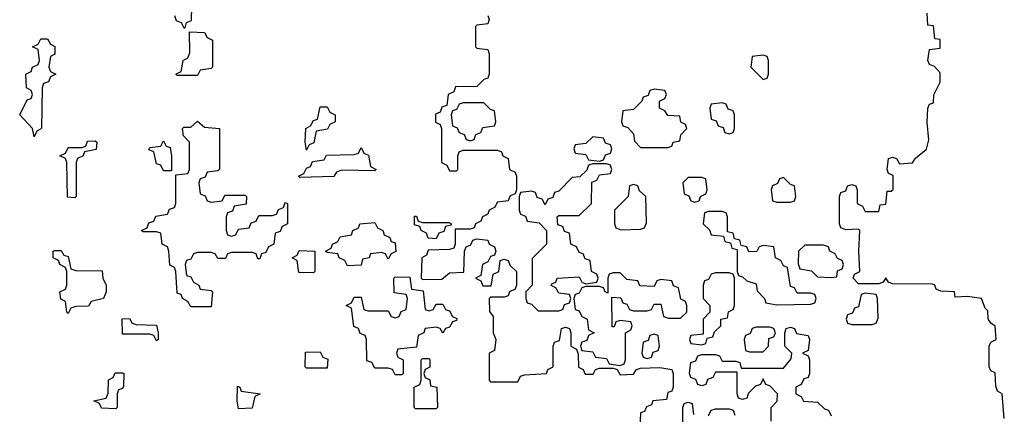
# Model space of a CAD drawing. Header units: inches. Extents: x 2774406 to 2911609, y 892737 to 1000506.
# Tile 40 of 79: x 2825088 to 2827978, y 952070 to 953230. Entities that reach past the tile are written whole.
import ezdxf

# ---------------------------------------------------------------- set-up
doc = ezdxf.new("R2010")
doc.units = ezdxf.units.IN
doc.header["$MEASUREMENT"] = 0
doc.layers.add('C8925', color=7, linetype='Continuous')

msp = doc.modelspace()

# ---------------------------------------------------------------- linework, layer by layer
at = {"layer": 'C8925', "color": 6}
for points in [[(2825542, 953242), (2825547.3, 953227.3), (2825562, 953222), (2825570, 953206), (2825574, 953206), (2825578, 953222), (2825592, 953228), (2825594, 953310)], [(2826462, 953242), (2826466, 953230), (2826462, 953218), (2826430, 953214), (2826426, 953210), (2826426, 953150), (2826430, 953146), (2826462, 953142), (2826466, 953130), (2826466, 953070), (2826462, 953058), (2826450, 953054), (2826430, 953034), (2826367.3, 953032.7), (2826362, 953018), (2826346, 953010), (2826342, 952978), (2826327.3, 952972.7), (2826322, 952958), (2826308, 952952), (2826308.4, 952928.4), (2826322, 952922), (2826326, 952910), (2826326, 952810), (2826342, 952802), (2826350, 952786), (2826370, 952786), (2826374, 952790), (2826374, 952830), (2826378, 952842), (2826390, 952846), (2826490, 952846), (2826502, 952842), (2826506, 952830), (2826522, 952822), (2826526, 952790), (2826542, 952782), (2826546, 952770), (2826546, 952730), (2826542, 952718), (2826527.3, 952712.7), (2826522, 952698), (2826490, 952694), (2826482, 952678), (2826466, 952670), (2826462, 952658), (2826446, 952650), (2826442, 952638), (2826426, 952630), (2826422, 952618), (2826410, 952614), (2826366, 952614), (2826366, 952570), (2826362, 952558), (2826350, 952554), (2826287.3, 952552.7), (2826282, 952538), (2826268, 952530), (2826266, 952470), (2826270, 952466), (2826327.3, 952467.3), (2826350, 952486), (2826392, 952488), (2826394, 952550), (2826398, 952562), (2826412, 952568), (2826418, 952582), (2826430, 952586), (2826462, 952582), (2826466, 952570), (2826482, 952562), (2826486, 952550), (2826482, 952538), (2826470, 952534), (2826462, 952518), (2826446, 952510), (2826442, 952478), (2826426, 952470), (2826442, 952462), (2826447.3, 952447.3), (2826472, 952448), (2826478, 952482), (2826494, 952490), (2826498, 952522), (2826510, 952526), (2826522, 952522), (2826527.3, 952507.3), (2826546, 952490), (2826546, 952450), (2826542, 952438), (2826526, 952430), (2826522, 952418), (2826510, 952414), (2826470, 952414), (2826466, 952410), (2826467.3, 952372.7), (2826478, 952358), (2826478, 952310), (2826486, 952290), (2826482, 952258), (2826466, 952250), (2826466, 952170), (2826470, 952166), (2826550, 952166), (2826558, 952182), (2826570, 952186), (2826634, 952190), (2826638, 952202), (2826654, 952210), (2826654, 952270), (2826658, 952282), (2826672.7, 952287.3), (2826678, 952322), (2826690, 952326), (2826702, 952322), (2826706, 952310), (2826706, 952270), (2826722, 952262), (2826727.3, 952247.3), (2826728.4, 952208.4), (2826742, 952202), (2826748, 952188), (2826771.6, 952188.4), (2826778, 952202), (2826790, 952206), (2826830, 952206), (2826842, 952202), (2826850, 952186), (2826890, 952188), (2826898, 952202), (2826910, 952206), (2826967.3, 952207.3), (2827002, 952202), (2827006, 952190), (2827006, 952150), (2827002, 952138), (2826990, 952134), (2826986, 952114), (2826946, 952110), (2826942, 952098), (2826928, 952092), (2826922, 952078), (2826910, 952074), (2826908, 952030)], [(2827978, 952058), (2827972, 952130), (2827958, 952138), (2827952.7, 952152.7), (2827951.6, 952191.6), (2827938, 952198), (2827934, 952210), (2827934, 952270), (2827938, 952282), (2827954, 952290), (2827950.8, 952329.2), (2827938, 952338), (2827930.9, 952350.9), (2827930, 952374), (2827922, 952382), (2827911.3, 952410), (2827870, 952416), (2827834, 952414), (2827832, 952430), (2827791.6, 952431.6), (2827778, 952438), (2827774, 952450), (2827767.3, 952452.7), (2827650, 952454), (2827638, 952458), (2827630, 952471.3), (2827622, 952458), (2827610, 952454), (2827550, 952454), (2827534, 952470), (2827538, 952482), (2827554, 952490), (2827551, 952550), (2827554, 952610), (2827550, 952614), (2827512.7, 952612.7), (2827498, 952618), (2827494, 952630), (2827494, 952710), (2827498, 952722), (2827512.7, 952727.3), (2827518, 952742), (2827530, 952746), (2827542, 952742), (2827546, 952730), (2827546, 952690), (2827562, 952682), (2827570, 952666), (2827610, 952666), (2827614, 952686), (2827630, 952688), (2827634, 952726), (2827646, 952726), (2827651.3, 952731.3), (2827652, 952772), (2827638, 952778), (2827634, 952790), (2827638, 952822), (2827650, 952826), (2827662, 952822), (2827670, 952806), (2827708.9, 952808.9), (2827717.3, 952822.7), (2827750, 952849.3), (2827756.8, 952876.8), (2827752, 952928), (2827754, 952970), (2827758, 952982), (2827770, 952986), (2827771.3, 953008.7), (2827790, 953046), (2827790, 953074), (2827772.7, 953092.7), (2827758, 953098), (2827754, 953110), (2827758, 953142), (2827790, 953146), (2827790, 953172), (2827774, 953174), (2827770, 953212), (2827754, 953214), (2827751.1, 953248.9)], [(2827294, 952050), (2827294, 952090), (2827311.6, 952108.4), (2827312, 952130), (2827290, 952154), (2827278, 952158), (2827270, 952174), (2827262, 952158), (2827247.3, 952152.7), (2827227.3, 952132.7), (2827222, 952118), (2827210, 952114), (2827198, 952118), (2827194, 952130), (2827194, 952194), (2827130, 952194), (2827122, 952178), (2827107.3, 952172.7), (2827102, 952158), (2827090, 952154), (2827078, 952158), (2827072.7, 952172.7), (2827058, 952178), (2827054, 952190), (2827058, 952222), (2827072.7, 952227.3), (2827078, 952242), (2827090, 952246), (2827130, 952246), (2827142, 952242), (2827150, 952226), (2827190, 952226), (2827202, 952222), (2827206, 952206), (2827330, 952206), (2827352.7, 952232.7), (2827354, 952250), (2827334, 952270), (2827334, 952310), (2827338, 952322), (2827350, 952326), (2827362, 952322), (2827368, 952308), (2827402, 952302), (2827406, 952290), (2827402, 952258), (2827386, 952250), (2827402, 952242), (2827406, 952230), (2827406, 952190), (2827402, 952178), (2827390, 952174), (2827382, 952158), (2827366, 952150), (2827366, 952130), (2827382, 952122), (2827388.9, 952108.9), (2827430, 952106), (2827450, 952086), (2827462, 952082), (2827470, 952066)], [(2827034, 952030), (2827034, 952090), (2827038, 952102), (2827050, 952106), (2827062, 952102), (2827066, 952070)], [(2827110, 952066), (2827118, 952082), (2827130, 952086), (2827170, 952086), (2827182, 952082), (2827187.3, 952067.3)]]:
    msp.add_lwpolyline(points, dxfattribs=at)
for points in [[(2825550, 953066), (2825546, 953070), (2825562, 953078), (2825568, 953110), (2825582, 953118), (2825587.3, 953132.7), (2825586, 953194), (2825630, 953192), (2825638, 953178), (2825654, 953170), (2825654, 953090), (2825650, 953086), (2825618, 953082), (2825610, 953066)], [(2825130, 952886), (2825126, 952910), (2825088, 952950), (2825110, 952994), (2825122, 952998), (2825126, 953010), (2825122, 953022), (2825108, 953030), (2825106, 953070), (2825122, 953078), (2825126, 953090), (2825142, 953098), (2825146, 953110), (2825142, 953142), (2825126, 953150), (2825142, 953158), (2825150, 953174), (2825170, 953174), (2825178, 953158), (2825191.3, 953151.3), (2825191.1, 953128.9), (2825178, 953122), (2825174, 953090), (2825178, 953078), (2825194, 953070), (2825178, 953062), (2825172.7, 953047.3), (2825158, 953042), (2825154, 953030), (2825152, 952910), (2825138, 952902)], [(2827270, 953126), (2827238, 953122), (2827234, 953090), (2827270, 953054), (2827282, 953058), (2827286, 953070), (2827286, 953110), (2827282, 953122)], [(2826950, 953026), (2826938, 953022), (2826932.7, 953007.3), (2826918, 953002), (2826914, 952990), (2826890, 952966), (2826858, 952962), (2826854, 952930), (2826858, 952918), (2826872.7, 952912.7), (2826890, 952894), (2826892.7, 952872.7), (2826910, 952854), (2826990, 952854), (2827002, 952858), (2827006, 952870), (2827026, 952874), (2827028.4, 952891.6), (2827046, 952910), (2827042, 952922), (2827028.4, 952928.4), (2827026, 952946), (2826990, 952948), (2826982, 952962), (2826966, 952970), (2826966, 952990), (2826982, 952998), (2826986, 953010), (2826982, 953022)], [(2826450, 952986), (2826390, 952986), (2826378, 952982), (2826370, 952966), (2826358, 952962), (2826354, 952950), (2826358, 952918), (2826372, 952912), (2826378, 952898), (2826392.7, 952892.7), (2826398, 952878), (2826410, 952874), (2826422, 952878), (2826427.3, 952892.7), (2826442, 952898), (2826447.3, 952912.7), (2826482, 952918), (2826486, 952930), (2826482, 952962), (2826470, 952966)], [(2827150, 952986), (2827118, 952982), (2827114, 952970), (2827118, 952938), (2827132.7, 952932.7), (2827138, 952918), (2827152.7, 952912.7), (2827158, 952898), (2827170, 952894), (2827182, 952898), (2827186, 952910), (2827186, 952950), (2827182, 952962), (2827167.3, 952967.3), (2827162, 952982)], [(2825930, 952846), (2825926, 952870), (2825928, 952910), (2825942, 952918), (2825950, 952934), (2825962, 952938), (2825970, 952974), (2825990, 952974), (2825998, 952958), (2826014, 952950), (2826014, 952930), (2825998, 952922), (2825991.6, 952908.4), (2825958, 952902), (2825951.6, 952868.4), (2825938, 952862)], [(2825650, 952694), (2825682, 952698), (2825690, 952714), (2825750, 952714), (2825754, 952710), (2825752.7, 952687.3), (2825718, 952682), (2825712.7, 952667.3), (2825698, 952662), (2825694, 952650), (2825694, 952610), (2825698, 952598), (2825710, 952594), (2825722, 952598), (2825730, 952614), (2825762, 952618), (2825767.3, 952632.7), (2825782, 952638), (2825790, 952654), (2825830, 952654), (2825842, 952658), (2825848, 952672), (2825862, 952678), (2825867.3, 952692.7), (2825874, 952690), (2825874, 952630), (2825858, 952622), (2825852.7, 952607.3), (2825838, 952602), (2825834, 952570), (2825818, 952562), (2825810, 952546), (2825798, 952542), (2825792.7, 952527.3), (2825787.3, 952527.3), (2825782, 952542), (2825770, 952546), (2825710, 952546), (2825698, 952542), (2825692, 952528), (2825670, 952528), (2825662, 952542), (2825650, 952546), (2825610, 952546), (2825598, 952542), (2825590, 952526), (2825578, 952522), (2825574, 952510), (2825578, 952478), (2825590, 952474), (2825598, 952458), (2825614, 952450), (2825618, 952438), (2825650, 952434), (2825654, 952430), (2825650, 952386), (2825590, 952386), (2825582, 952402), (2825566, 952410), (2825562, 952422), (2825550, 952426), (2825546, 952490), (2825542, 952502), (2825528.4, 952508.4), (2825526, 952550), (2825522, 952562), (2825506, 952570), (2825502, 952602), (2825490, 952606), (2825450, 952606), (2825446, 952610), (2825462, 952618), (2825467.3, 952632.7), (2825482, 952638), (2825487.3, 952652.7), (2825522, 952658), (2825527.3, 952672.7), (2825542, 952678), (2825546, 952690), (2825546, 952774), (2825582, 952778), (2825586, 952790), (2825586, 952870), (2825568.4, 952888.4), (2825566, 952910), (2825570, 952914), (2825590, 952914), (2825610, 952932), (2825630, 952914), (2825674, 952910), (2825674, 952790), (2825670, 952786), (2825638, 952782), (2825632.7, 952767.3), (2825618, 952762), (2825614, 952750), (2825618, 952718), (2825632.7, 952712.7), (2825638, 952698)], [(2825250, 952706), (2825228.4, 952708.4), (2825226, 952810), (2825222, 952822), (2825206, 952830), (2825222, 952838), (2825230, 952854), (2825270, 952854), (2825282, 952858), (2825287.3, 952872.7), (2825310, 952874), (2825314, 952870), (2825312, 952848), (2825278, 952842), (2825274, 952830), (2825258, 952822), (2825254, 952810), (2825254, 952710)], [(2825510, 952786), (2825502, 952802), (2825490, 952806), (2825482, 952842), (2825467.3, 952847.3), (2825470, 952854), (2825502, 952858), (2825510, 952874), (2825518, 952858), (2825530, 952854), (2825534, 952830), (2825534, 952786), (2825530, 952786)], [(2826770, 952886), (2826750, 952866), (2826718, 952862), (2826714, 952850), (2826718, 952838), (2826750, 952834), (2826758, 952818), (2826790, 952814), (2826802, 952818), (2826807.3, 952832.7), (2826822, 952838), (2826826, 952850), (2826822, 952862), (2826807.3, 952867.3), (2826802, 952882)], [(2826130, 952786), (2826032.7, 952787.3), (2826018, 952782), (2826010, 952768.7), (2825910, 952766), (2825906, 952770), (2825922, 952778), (2825930, 952794), (2825942, 952798), (2825947.3, 952812.7), (2825982, 952818), (2825988.4, 952831.6), (2826070, 952834), (2826082, 952838), (2826090, 952854), (2826098, 952838), (2826111.6, 952831.6), (2826118, 952798), (2826134, 952790)], [(2826810, 952806), (2826770, 952806), (2826758, 952802), (2826752.7, 952787.3), (2826732, 952768), (2826710, 952766), (2826670, 952726), (2826658, 952722), (2826652.7, 952707.3), (2826638, 952702), (2826630, 952686), (2826622, 952702), (2826607.3, 952707.3), (2826602, 952722), (2826590, 952726), (2826558, 952722), (2826554, 952710), (2826554, 952670), (2826558, 952658), (2826572.7, 952652.7), (2826578, 952638), (2826612.7, 952632.7), (2826634, 952610), (2826634, 952570), (2826592, 952528), (2826592, 952450), (2826574, 952430), (2826574, 952410), (2826578, 952398), (2826590, 952394), (2826610, 952374), (2826670, 952374), (2826682, 952378), (2826687.3, 952392.7), (2826702, 952398), (2826706, 952410), (2826702, 952422), (2826670, 952426), (2826662, 952442), (2826648.4, 952448.4), (2826650, 952454), (2826662, 952458), (2826666, 952470), (2826730, 952474), (2826738, 952458), (2826750, 952454), (2826782, 952458), (2826786, 952470), (2826782, 952482), (2826766, 952490), (2826762, 952522), (2826747.3, 952527.3), (2826742, 952542), (2826730, 952546), (2826722, 952562), (2826706, 952570), (2826702, 952602), (2826687.3, 952607.3), (2826682, 952622), (2826667.3, 952627.3), (2826666, 952650), (2826670, 952654), (2826730, 952654), (2826766, 952690), (2826767.3, 952752.7), (2826782, 952758), (2826790, 952774), (2826822, 952778), (2826826, 952790), (2826822, 952802)], [(2827090, 952766), (2827050, 952766), (2827034, 952750), (2827038, 952718), (2827052, 952712), (2827058, 952698), (2827070, 952694), (2827082, 952698), (2827086, 952710), (2827102, 952718), (2827106, 952730), (2827102, 952762)], [(2827330, 952766), (2827318, 952762), (2827312, 952748), (2827298, 952742), (2827294, 952730), (2827298, 952698), (2827310, 952694), (2827350, 952694), (2827362, 952698), (2827366, 952710), (2827362, 952742), (2827350, 952746)], [(2826890, 952746), (2826878, 952742), (2826874, 952710), (2826834, 952670), (2826834, 952630), (2826838, 952618), (2826852.7, 952612.7), (2826910, 952614), (2826922, 952618), (2826927.3, 952632.7), (2826926, 952710), (2826907.3, 952727.3), (2826902, 952742)], [(2827150, 952666), (2827110, 952666), (2827098, 952662), (2827094, 952630), (2827112.7, 952612.7), (2827118, 952598), (2827154, 952594), (2827158, 952578), (2827174, 952574), (2827178, 952558), (2827194, 952554), (2827194, 952490), (2827198, 952478), (2827210, 952474), (2827222, 952462), (2827250, 952454), (2827252.7, 952432.7), (2827274, 952410), (2827278, 952398), (2827310, 952392), (2827410, 952394), (2827422, 952398), (2827426, 952410), (2827422, 952422), (2827410, 952426), (2827370, 952426), (2827362, 952442), (2827350, 952446), (2827342, 952502), (2827330, 952506), (2827322, 952522), (2827306, 952530), (2827302, 952562), (2827270, 952566), (2827258, 952562), (2827251.6, 952548.4), (2827228, 952548), (2827222, 952562), (2827206, 952566), (2827202, 952582), (2827186, 952586), (2827182, 952602), (2827166, 952606), (2827166, 952650), (2827162, 952662)], [(2826170, 952526), (2826162, 952542), (2826150, 952546), (2826118, 952542), (2826114, 952530), (2826094, 952526), (2826090, 952508), (2826050, 952506), (2826042, 952522), (2826026, 952530), (2826022, 952542), (2825990, 952546), (2825986, 952550), (2826002, 952558), (2826006, 952570), (2826022, 952578), (2826028.4, 952591.6), (2826062, 952598), (2826066, 952610), (2826082, 952618), (2826086, 952630), (2826130, 952634), (2826138, 952618), (2826154, 952610), (2826158, 952598), (2826174, 952590), (2826178, 952578), (2826190, 952574), (2826191.6, 952548.4), (2826178, 952542)], [(2826270, 952634), (2826350, 952634), (2826354, 952630), (2826354, 952626), (2826338, 952622), (2826332.7, 952607.3), (2826318, 952602), (2826310, 952586), (2826287.3, 952587.3), (2826282, 952602), (2826266, 952610), (2826262, 952622), (2826247.3, 952627.3), (2826247.3, 952652.7), (2826252.7, 952652.7), (2826258, 952638)], [(2825230, 952366), (2825226, 952370), (2825222, 952402), (2825208.4, 952408.4), (2825206, 952430), (2825222, 952438), (2825226, 952450), (2825226, 952490), (2825222, 952502), (2825206, 952510), (2825202, 952522), (2825186, 952530), (2825186, 952550), (2825190, 952552), (2825210, 952552), (2825218, 952538), (2825230, 952534), (2825238, 952498), (2825252.7, 952492.7), (2825330, 952492), (2825332, 952470), (2825342, 952450), (2825342, 952430), (2825334, 952410), (2825298, 952402), (2825290, 952388), (2825252.7, 952387.3), (2825238, 952382)], [(2825950, 952486), (2825907.3, 952487.3), (2825902, 952522), (2825888, 952530), (2825902, 952538), (2825908.4, 952551.6), (2825954, 952550), (2825954, 952490)], [(2827447.3, 952567.3), (2827392.7, 952567.3), (2827374, 952550), (2827372.7, 952512.7), (2827378, 952498), (2827411.6, 952491.6), (2827430, 952474), (2827470, 952472), (2827486, 952474), (2827488.4, 952491.6), (2827502, 952498), (2827506, 952510), (2827502, 952522), (2827488, 952528), (2827482, 952542), (2827466, 952550), (2827462, 952562)], [(2826290, 952374), (2826302, 952378), (2826310, 952394), (2826330, 952394), (2826338, 952378), (2826350, 952374), (2826358, 952358), (2826371.3, 952351.3), (2826370, 952346), (2826358, 952342), (2826350, 952326), (2826338, 952322), (2826330, 952308.7), (2826322, 952322), (2826310, 952326), (2826278, 952322), (2826274, 952310), (2826258, 952302), (2826252.7, 952267.3), (2826198, 952262), (2826194, 952250), (2826198, 952238), (2826214, 952230), (2826214, 952190), (2826210, 952186), (2826190, 952186), (2826182, 952202), (2826170, 952206), (2826130, 952206), (2826122, 952222), (2826107.3, 952227.3), (2826106, 952290), (2826102, 952302), (2826087.3, 952307.3), (2826082, 952322), (2826068.4, 952328.4), (2826062, 952382), (2826046, 952390), (2826062, 952398), (2826070, 952414), (2826090, 952414), (2826098, 952378), (2826110, 952374), (2826170, 952374), (2826178, 952358), (2826190, 952354), (2826202, 952358), (2826207.3, 952372.7), (2826222, 952378), (2826226, 952410), (2826222, 952422), (2826187.3, 952427.3), (2826186, 952470), (2826190, 952474), (2826232.7, 952472.7), (2826238, 952438), (2826272.7, 952432.7), (2826278, 952378)], [(2826850, 952486), (2826830, 952486), (2826818, 952482), (2826814, 952470), (2826814, 952426), (2826806, 952430), (2826802, 952442), (2826790, 952446), (2826750, 952446), (2826738, 952442), (2826730, 952426), (2826718, 952422), (2826714, 952410), (2826718, 952378), (2826730, 952374), (2826738, 952358), (2826754, 952350), (2826758, 952318), (2826774, 952310), (2826758, 952302), (2826752.7, 952287.3), (2826738, 952282), (2826734, 952270), (2826738, 952258), (2826770, 952254), (2826778, 952238), (2826810, 952234), (2826818, 952218), (2826850, 952214), (2826862, 952218), (2826866, 952230), (2826866, 952310), (2826882, 952318), (2826886, 952330), (2826882, 952342), (2826850, 952346), (2826838, 952342), (2826832.7, 952327.3), (2826827.3, 952327.3), (2826826, 952414), (2826852.7, 952412.7), (2826858, 952398), (2826870, 952394), (2826878, 952378), (2826890, 952374), (2826930, 952374), (2826942, 952378), (2826950, 952394), (2826970, 952394), (2826978, 952358), (2826992.7, 952352.7), (2827027.3, 952352.7), (2827046, 952370), (2827046, 952390), (2827042, 952402), (2827028.4, 952408.4), (2827022, 952442), (2827007.3, 952447.3), (2827002, 952462), (2826970, 952466), (2826958, 952462), (2826950, 952446), (2826908, 952448), (2826902, 952462), (2826870, 952466)], [(2827170, 952486), (2827130, 952486), (2827118, 952482), (2827110, 952466), (2827098, 952462), (2827094, 952450), (2827094, 952410), (2827114, 952390), (2827114, 952370), (2827094, 952350), (2827094, 952306), (2827058, 952302), (2827054, 952290), (2827058, 952278), (2827090, 952274), (2827102, 952278), (2827106, 952294), (2827122, 952298), (2827127.3, 952312.7), (2827146, 952330), (2827146, 952350), (2827166, 952354), (2827168.4, 952371.6), (2827182, 952378), (2827186, 952390), (2827186, 952470), (2827182, 952482)], [(2827570, 952426), (2827558, 952422), (2827550, 952386), (2827538, 952382), (2827532.7, 952367.3), (2827518, 952362), (2827514, 952350), (2827518, 952338), (2827530, 952334), (2827590, 952334), (2827602, 952338), (2827607.3, 952352.7), (2827606, 952410), (2827602, 952422)], [(2825490, 952286), (2825482, 952302), (2825470, 952306), (2825390, 952306), (2825388.9, 952351.1), (2825410, 952352), (2825418, 952338), (2825430, 952334), (2825490, 952332), (2825494, 952310), (2825494, 952290)], [(2827290, 952326), (2827250, 952326), (2827238, 952322), (2827232, 952308), (2827218, 952302), (2827214, 952290), (2827218, 952258), (2827230, 952254), (2827270, 952254), (2827286, 952270), (2827287.3, 952292.7), (2827302, 952298), (2827306, 952310), (2827302, 952322)], [(2826950, 952306), (2826938, 952302), (2826932.7, 952287.3), (2826918, 952282), (2826914, 952250), (2826918, 952238), (2826930, 952234), (2826942, 952238), (2826947.3, 952252.7), (2826962, 952258), (2826966, 952270), (2826962, 952302)], [(2825930, 952206), (2825926, 952210), (2825927.3, 952252.7), (2825970, 952254), (2825978, 952238), (2825992, 952232), (2825990, 952206)], [(2826250, 952086), (2826246, 952090), (2826246, 952150), (2826262, 952158), (2826266, 952170), (2826266, 952230), (2826270, 952234), (2826290, 952234), (2826292, 952230), (2826291.6, 952208.4), (2826278, 952202), (2826274, 952190), (2826278, 952178), (2826291.6, 952171.6), (2826294, 952154), (2826312, 952150), (2826314, 952090), (2826310, 952086)], [(2825370, 952086), (2825328.4, 952088.4), (2825322, 952102), (2825306, 952110), (2825342, 952118), (2825347.3, 952132.7), (2825348.4, 952171.6), (2825362, 952178), (2825368.4, 952191.6), (2825390, 952192), (2825394, 952190), (2825392.7, 952152.7), (2825390, 952146), (2825378, 952142), (2825374, 952130), (2825374, 952090)], [(2825730, 952086), (2825726, 952110), (2825727.3, 952152.7), (2825734, 952150), (2825738, 952138), (2825794, 952130), (2825778, 952122), (2825770, 952088)]]:
    msp.add_lwpolyline(points, close=True, dxfattribs=at)

doc.saveas('drawing.dxf')
